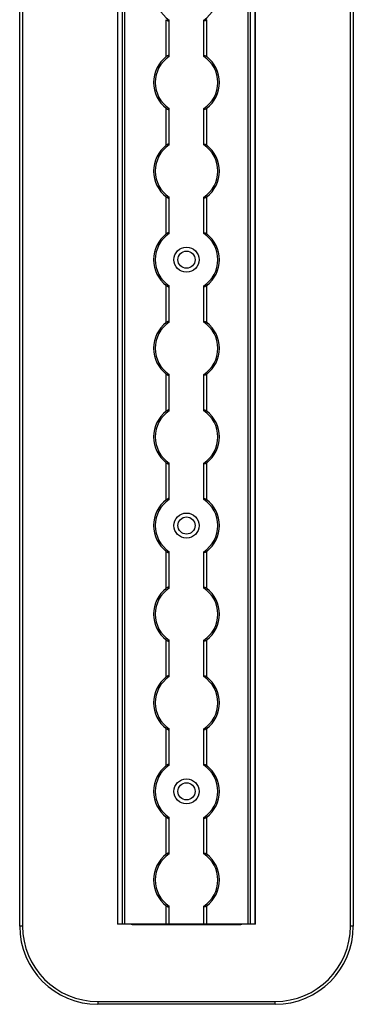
# Model space of a CAD drawing. Header units: millimetres. Extents: x -138 to 5612, y -1401 to 2631.
# Tile 36 of 116: x 2518 to 2624, y 542 to 857. Entities that reach past the tile are written whole.
import ezdxf

# ---------------------------------------------------------------- set-up
doc = ezdxf.new("R2010")
doc.units = ezdxf.units.MM

msp = doc.modelspace()

# ---------------------------------------------------------------- linework, layer by layer
at = {"color": 7, "linetype": 'Continuous', "lineweight": 25}
for p, q in [((2517.86, 567.5), (2517.86, 1757.2)), ((2518.76, 1757.2), (2518.76, 567.5)), ((2549.16, 1756.55), (2549.16, 568.05)), ((2549.19, 568.05), (2549.19, 1756.55)), ((2550.72, 568.05), (2550.72, 1756.55)), ((2551.43, 568.05), (2551.43, 1756.55)), ((2590.88, 568.05), (2590.88, 1756.55)), ((2591.59, 568.05), (2591.59, 1756.55)), ((2593.13, 568.05), (2593.13, 1756.55)), ((2593.16, 568.05), (2593.16, 1756.55)), ((2623.56, 567.5), (2623.56, 1757.2)), ((2624.46, 1757.2), (2624.46, 567.5)), ((2564.66, 845.15), (2564.66, 856.95)), ((2565.66, 845.35), (2565.66, 856.75)), ((2576.66, 845.35), (2576.66, 856.75)), ((2577.66, 845.15), (2577.66, 856.95)), ((2564.66, 816.85), (2564.66, 828.65)), ((2565.66, 817.05), (2565.66, 828.45)), ((2576.66, 817.05), (2576.66, 828.45)), ((2577.66, 816.85), (2577.66, 828.65)), ((2564.66, 788.55), (2564.66, 800.35)), ((2565.66, 788.75), (2565.66, 800.15)), ((2576.66, 788.75), (2576.66, 800.15)), ((2577.66, 788.55), (2577.66, 800.35)), ((2564.66, 760.25), (2564.66, 772.05)), ((2565.66, 760.45), (2565.66, 771.85)), ((2576.66, 760.45), (2576.66, 771.85)), ((2577.66, 760.25), (2577.66, 772.05)), ((2564.66, 731.95), (2564.66, 743.75)), ((2565.66, 732.15), (2565.66, 743.55)), ((2576.66, 732.15), (2576.66, 743.55)), ((2577.66, 731.95), (2577.66, 743.75)), ((2564.66, 703.65), (2564.66, 715.45)), ((2565.66, 703.85), (2565.66, 715.25)), ((2576.66, 703.85), (2576.66, 715.25)), ((2577.66, 703.65), (2577.66, 715.45)), ((2564.66, 675.35), (2564.66, 687.15)), ((2565.66, 675.55), (2565.66, 686.95)), ((2576.66, 675.55), (2576.66, 686.95)), ((2577.66, 675.35), (2577.66, 687.15)), ((2564.66, 647.05), (2564.66, 658.85)), ((2565.66, 647.25), (2565.66, 658.65)), ((2576.66, 647.25), (2576.66, 658.65)), ((2577.66, 647.05), (2577.66, 658.85)), ((2564.66, 618.75), (2564.66, 630.55)), ((2565.66, 618.95), (2565.66, 630.35)), ((2576.66, 618.95), (2576.66, 630.35)), ((2577.66, 618.75), (2577.66, 630.55)), ((2564.66, 590.45), (2564.66, 602.25)), ((2565.66, 590.65), (2565.66, 602.05)), ((2576.66, 590.65), (2576.66, 602.05)), ((2577.66, 590.45), (2577.66, 602.25)), ((2564.66, 568.05), (2564.66, 573.95)), ((2565.66, 568.05), (2565.66, 573.75)), ((2576.66, 568.05), (2576.66, 573.75)), ((2577.66, 568.05), (2577.66, 573.95)), ((2518.76, 567.5), (2517.86, 567.5)), ((2593.16, 568.05), (2549.16, 568.05)), ((2554.06, 568), (2588.26, 568)), ((2624.46, 567.5), (2623.56, 567.5)), ((2542.86, 543.4), (2599.46, 543.4)), ((2542.86, 543.4), (2542.86, 542.5)), ((2599.46, 542.5), (2542.86, 542.5)), ((2599.46, 542.5), (2599.46, 543.4))]:
    msp.add_line(p, q, dxfattribs=at)
for centre, radius in [((2571.16, 780.3), 4), ((2571.16, 780.3), 2.75), ((2571.16, 695.4), 4), ((2571.16, 695.4), 2.75), ((2571.16, 610.5), 4), ((2571.16, 610.5), 2.75)]:
    msp.add_circle(centre, radius, dxfattribs=at)
for centre, radius, start, end in [((2571.16, 865.2), 10, 123.367, 236.633), ((2571.16, 865.2), 10, 303.367, 56.633), ((2571.16, 836.9), 10.5, 128.2466, 231.7534), ((2571.16, 836.9), 10, 123.367, 236.633), ((2571.16, 836.9), 10, 303.367, 56.633), ((2571.16, 836.9), 10.5, 308.2466, 51.7534), ((2571.16, 808.6), 10.5, 128.2466, 231.7534), ((2571.16, 808.6), 10, 123.367, 236.633), ((2571.16, 808.6), 10, 303.367, 56.633), ((2571.16, 808.6), 10.5, 308.2466, 51.7534), ((2571.16, 780.3), 10.5, 128.2466, 231.7534), ((2571.16, 780.3), 10, 123.367, 236.633), ((2571.16, 780.3), 10, 303.367, 56.633), ((2571.16, 780.3), 10.5, 308.2466, 51.7534), ((2571.16, 752), 10.5, 128.2466, 231.7534), ((2571.16, 752), 10, 123.367, 236.633), ((2571.16, 752), 10, 303.367, 56.633), ((2571.16, 752), 10.5, 308.2466, 51.7534), ((2571.16, 723.7), 10.5, 128.2466, 231.7534), ((2571.16, 723.7), 10, 123.367, 236.633), ((2571.16, 723.7), 10, 303.367, 56.633), ((2571.16, 723.7), 10.5, 308.2466, 51.7534), ((2571.16, 695.4), 10.5, 128.2466, 231.7534), ((2571.16, 695.4), 10, 123.367, 236.633), ((2571.16, 695.4), 10, 303.367, 56.633), ((2571.16, 695.4), 10.5, 308.2466, 51.7534), ((2571.16, 667.1), 10.5, 128.2466, 231.7534), ((2571.16, 667.1), 10, 123.367, 236.633), ((2571.16, 667.1), 10, 303.367, 56.633), ((2571.16, 667.1), 10.5, 308.2466, 51.7534), ((2571.16, 638.8), 10.5, 128.2466, 231.7534), ((2571.16, 638.8), 10, 123.367, 236.633), ((2571.16, 638.8), 10, 303.367, 56.633), ((2571.16, 638.8), 10.5, 308.2466, 51.7534), ((2571.16, 610.5), 10.5, 128.2466, 231.7534), ((2571.16, 610.5), 10, 123.367, 236.633), ((2571.16, 610.5), 10, 303.367, 56.633), ((2571.16, 610.5), 10.5, 308.2466, 51.7534), ((2571.16, 582.2), 10.5, 128.2466, 231.7534), ((2571.16, 582.2), 10, 123.367, 236.633), ((2571.16, 582.2), 10, 303.367, 56.633), ((2571.16, 582.2), 10.5, 308.2466, 51.7534), ((2542.86, 567.5), 25, 180, 270), ((2542.86, 567.5), 24.1, 180, 270), ((2554.06, 571), 3, 259.5247, 270), ((2588.26, 571), 3, 270, 280.4753), ((2599.46, 567.5), 24.1, 270, 0), ((2599.46, 567.5), 25, 270, 360)]:
    msp.add_arc(centre, radius, start, end, dxfattribs=at)
for points, knots in [([(2564.66, 856.95), (2564.77, 856.87), (2564.88, 856.79), (2565.12, 856.66), (2565.24, 856.61), (2565.44, 856.57), (2565.52, 856.58), (2565.63, 856.63), (2565.66, 856.68), (2565.66, 856.75)], [0, 0, 0, 0, 0.25, 0.25, 0.5, 0.5, 0.75, 0.75, 1, 1, 1, 1]), ([(2577.66, 856.95), (2577.55, 856.87), (2577.43, 856.79), (2577.19, 856.66), (2577.07, 856.61), (2576.87, 856.57), (2576.79, 856.58), (2576.68, 856.63), (2576.66, 856.68), (2576.66, 856.75)], [0, 0, 0, 0, 0.25, 0.25, 0.5, 0.5, 0.75, 0.75, 1, 1, 1, 1]), ([(2565.66, 845.35), (2565.66, 845.39), (2565.65, 845.41), (2565.62, 845.46), (2565.6, 845.48), (2565.53, 845.52), (2565.44, 845.53), (2565.24, 845.49), (2565.12, 845.44), (2564.89, 845.31), (2564.77, 845.23), (2564.66, 845.15)], [0, 0, 0, 0, 0.125, 0.125, 0.25, 0.25, 0.5, 0.5, 0.75, 0.75, 1, 1, 1, 1]), ([(2576.66, 845.35), (2576.66, 845.39), (2576.66, 845.41), (2576.69, 845.46), (2576.71, 845.48), (2576.79, 845.52), (2576.87, 845.53), (2577.07, 845.49), (2577.19, 845.44), (2577.43, 845.31), (2577.54, 845.23), (2577.66, 845.15)], [0, 0, 0, 0, 0.125, 0.125, 0.25, 0.25, 0.5, 0.5, 0.75, 0.75, 1, 1, 1, 1]), ([(2564.66, 828.65), (2564.77, 828.57), (2564.88, 828.49), (2565.12, 828.36), (2565.24, 828.31), (2565.44, 828.27), (2565.52, 828.28), (2565.63, 828.33), (2565.66, 828.38), (2565.66, 828.45)], [0, 0, 0, 0, 0.25, 0.25, 0.5, 0.5, 0.75, 0.75, 1, 1, 1, 1]), ([(2577.66, 828.65), (2577.55, 828.57), (2577.43, 828.49), (2577.19, 828.36), (2577.07, 828.31), (2576.87, 828.27), (2576.79, 828.28), (2576.68, 828.33), (2576.66, 828.38), (2576.66, 828.45)], [0, 0, 0, 0, 0.25, 0.25, 0.5, 0.5, 0.75, 0.75, 1, 1, 1, 1]), ([(2565.66, 817.05), (2565.66, 817.09), (2565.65, 817.11), (2565.62, 817.16), (2565.6, 817.18), (2565.53, 817.22), (2565.44, 817.23), (2565.24, 817.19), (2565.12, 817.14), (2564.89, 817.01), (2564.77, 816.93), (2564.66, 816.85)], [0, 0, 0, 0, 0.125, 0.125, 0.25, 0.25, 0.5, 0.5, 0.75, 0.75, 1, 1, 1, 1]), ([(2576.66, 817.05), (2576.66, 817.09), (2576.66, 817.11), (2576.69, 817.16), (2576.71, 817.18), (2576.79, 817.22), (2576.87, 817.23), (2577.07, 817.19), (2577.19, 817.14), (2577.43, 817.01), (2577.54, 816.93), (2577.66, 816.85)], [0, 0, 0, 0, 0.125, 0.125, 0.25, 0.25, 0.5, 0.5, 0.75, 0.75, 1, 1, 1, 1]), ([(2564.66, 800.35), (2564.77, 800.27), (2564.88, 800.19), (2565.12, 800.06), (2565.24, 800.01), (2565.44, 799.97), (2565.52, 799.98), (2565.63, 800.03), (2565.66, 800.08), (2565.66, 800.15)], [0, 0, 0, 0, 0.25, 0.25, 0.5, 0.5, 0.75, 0.75, 1, 1, 1, 1]), ([(2577.66, 800.35), (2577.55, 800.27), (2577.43, 800.19), (2577.19, 800.06), (2577.07, 800.01), (2576.87, 799.97), (2576.79, 799.98), (2576.68, 800.03), (2576.66, 800.08), (2576.66, 800.15)], [0, 0, 0, 0, 0.25, 0.25, 0.5, 0.5, 0.75, 0.75, 1, 1, 1, 1]), ([(2565.66, 788.75), (2565.66, 788.79), (2565.65, 788.81), (2565.62, 788.86), (2565.6, 788.88), (2565.53, 788.92), (2565.44, 788.93), (2565.24, 788.89), (2565.12, 788.84), (2564.89, 788.71), (2564.77, 788.63), (2564.66, 788.55)], [0, 0, 0, 0, 0.125, 0.125, 0.25, 0.25, 0.5, 0.5, 0.75, 0.75, 1, 1, 1, 1]), ([(2576.66, 788.75), (2576.66, 788.79), (2576.66, 788.81), (2576.69, 788.86), (2576.71, 788.88), (2576.79, 788.92), (2576.87, 788.93), (2577.07, 788.89), (2577.19, 788.84), (2577.43, 788.71), (2577.54, 788.63), (2577.66, 788.55)], [0, 0, 0, 0, 0.125, 0.125, 0.25, 0.25, 0.5, 0.5, 0.75, 0.75, 1, 1, 1, 1]), ([(2564.66, 772.05), (2564.77, 771.97), (2564.88, 771.89), (2565.12, 771.76), (2565.24, 771.71), (2565.44, 771.67), (2565.52, 771.68), (2565.63, 771.73), (2565.66, 771.78), (2565.66, 771.85)], [0, 0, 0, 0, 0.25, 0.25, 0.5, 0.5, 0.75, 0.75, 1, 1, 1, 1]), ([(2577.66, 772.05), (2577.55, 771.97), (2577.43, 771.89), (2577.19, 771.76), (2577.07, 771.71), (2576.87, 771.67), (2576.79, 771.68), (2576.68, 771.73), (2576.66, 771.78), (2576.66, 771.85)], [0, 0, 0, 0, 0.25, 0.25, 0.5, 0.5, 0.75, 0.75, 1, 1, 1, 1]), ([(2565.66, 760.45), (2565.66, 760.49), (2565.65, 760.51), (2565.62, 760.56), (2565.6, 760.58), (2565.53, 760.62), (2565.44, 760.63), (2565.24, 760.59), (2565.12, 760.54), (2564.89, 760.41), (2564.77, 760.33), (2564.66, 760.25)], [0, 0, 0, 0, 0.125, 0.125, 0.25, 0.25, 0.5, 0.5, 0.75, 0.75, 1, 1, 1, 1]), ([(2576.66, 760.45), (2576.66, 760.49), (2576.66, 760.51), (2576.69, 760.56), (2576.71, 760.58), (2576.79, 760.62), (2576.87, 760.63), (2577.07, 760.59), (2577.19, 760.54), (2577.43, 760.41), (2577.54, 760.33), (2577.66, 760.25)], [0, 0, 0, 0, 0.125, 0.125, 0.25, 0.25, 0.5, 0.5, 0.75, 0.75, 1, 1, 1, 1]), ([(2564.66, 743.75), (2564.77, 743.67), (2564.88, 743.59), (2565.12, 743.46), (2565.24, 743.41), (2565.44, 743.37), (2565.52, 743.38), (2565.63, 743.43), (2565.66, 743.48), (2565.66, 743.55)], [0, 0, 0, 0, 0.25, 0.25, 0.5, 0.5, 0.75, 0.75, 1, 1, 1, 1]), ([(2577.66, 743.75), (2577.55, 743.67), (2577.43, 743.59), (2577.19, 743.46), (2577.07, 743.41), (2576.87, 743.37), (2576.79, 743.38), (2576.68, 743.43), (2576.66, 743.48), (2576.66, 743.55)], [0, 0, 0, 0, 0.25, 0.25, 0.5, 0.5, 0.75, 0.75, 1, 1, 1, 1]), ([(2565.66, 732.15), (2565.66, 732.19), (2565.65, 732.21), (2565.62, 732.26), (2565.6, 732.28), (2565.53, 732.32), (2565.44, 732.33), (2565.24, 732.29), (2565.12, 732.24), (2564.89, 732.11), (2564.77, 732.03), (2564.66, 731.95)], [0, 0, 0, 0, 0.125, 0.125, 0.25, 0.25, 0.5, 0.5, 0.75, 0.75, 1, 1, 1, 1]), ([(2576.66, 732.15), (2576.66, 732.19), (2576.66, 732.21), (2576.69, 732.26), (2576.71, 732.28), (2576.79, 732.32), (2576.87, 732.33), (2577.07, 732.29), (2577.19, 732.24), (2577.43, 732.11), (2577.54, 732.03), (2577.66, 731.95)], [0, 0, 0, 0, 0.125, 0.125, 0.25, 0.25, 0.5, 0.5, 0.75, 0.75, 1, 1, 1, 1]), ([(2564.66, 715.45), (2564.77, 715.37), (2564.88, 715.29), (2565.12, 715.16), (2565.24, 715.11), (2565.44, 715.07), (2565.52, 715.08), (2565.63, 715.13), (2565.66, 715.18), (2565.66, 715.25)], [0, 0, 0, 0, 0.25, 0.25, 0.5, 0.5, 0.75, 0.75, 1, 1, 1, 1]), ([(2577.66, 715.45), (2577.55, 715.37), (2577.43, 715.29), (2577.19, 715.16), (2577.07, 715.11), (2576.87, 715.07), (2576.79, 715.08), (2576.68, 715.13), (2576.66, 715.18), (2576.66, 715.25)], [0, 0, 0, 0, 0.25, 0.25, 0.5, 0.5, 0.75, 0.75, 1, 1, 1, 1]), ([(2565.66, 703.85), (2565.66, 703.89), (2565.65, 703.91), (2565.62, 703.96), (2565.6, 703.98), (2565.53, 704.02), (2565.44, 704.03), (2565.24, 703.99), (2565.12, 703.94), (2564.89, 703.81), (2564.77, 703.73), (2564.66, 703.65)], [0, 0, 0, 0, 0.125, 0.125, 0.25, 0.25, 0.5, 0.5, 0.75, 0.75, 1, 1, 1, 1]), ([(2576.66, 703.85), (2576.66, 703.89), (2576.66, 703.91), (2576.69, 703.96), (2576.71, 703.98), (2576.79, 704.02), (2576.87, 704.03), (2577.07, 703.99), (2577.19, 703.94), (2577.43, 703.81), (2577.54, 703.73), (2577.66, 703.65)], [0, 0, 0, 0, 0.125, 0.125, 0.25, 0.25, 0.5, 0.5, 0.75, 0.75, 1, 1, 1, 1]), ([(2564.66, 687.15), (2564.77, 687.07), (2564.88, 686.99), (2565.12, 686.86), (2565.24, 686.81), (2565.44, 686.77), (2565.52, 686.78), (2565.63, 686.83), (2565.66, 686.88), (2565.66, 686.95)], [0, 0, 0, 0, 0.25, 0.25, 0.5, 0.5, 0.75, 0.75, 1, 1, 1, 1]), ([(2577.66, 687.15), (2577.55, 687.07), (2577.43, 686.99), (2577.19, 686.86), (2577.07, 686.81), (2576.87, 686.77), (2576.79, 686.78), (2576.68, 686.83), (2576.66, 686.88), (2576.66, 686.95)], [0, 0, 0, 0, 0.25, 0.25, 0.5, 0.5, 0.75, 0.75, 1, 1, 1, 1]), ([(2565.66, 675.55), (2565.66, 675.59), (2565.65, 675.61), (2565.62, 675.66), (2565.6, 675.68), (2565.53, 675.72), (2565.44, 675.73), (2565.24, 675.69), (2565.12, 675.64), (2564.89, 675.51), (2564.77, 675.43), (2564.66, 675.35)], [0, 0, 0, 0, 0.125, 0.125, 0.25, 0.25, 0.5, 0.5, 0.75, 0.75, 1, 1, 1, 1]), ([(2576.66, 675.55), (2576.66, 675.59), (2576.66, 675.61), (2576.69, 675.66), (2576.71, 675.68), (2576.79, 675.72), (2576.87, 675.73), (2577.07, 675.69), (2577.19, 675.64), (2577.43, 675.51), (2577.54, 675.43), (2577.66, 675.35)], [0, 0, 0, 0, 0.125, 0.125, 0.25, 0.25, 0.5, 0.5, 0.75, 0.75, 1, 1, 1, 1]), ([(2564.66, 658.85), (2564.77, 658.77), (2564.88, 658.69), (2565.12, 658.56), (2565.24, 658.51), (2565.44, 658.47), (2565.52, 658.48), (2565.63, 658.53), (2565.66, 658.58), (2565.66, 658.65)], [0, 0, 0, 0, 0.25, 0.25, 0.5, 0.5, 0.75, 0.75, 1, 1, 1, 1]), ([(2577.66, 658.85), (2577.55, 658.77), (2577.43, 658.69), (2577.19, 658.56), (2577.07, 658.51), (2576.87, 658.47), (2576.79, 658.48), (2576.68, 658.53), (2576.66, 658.58), (2576.66, 658.65)], [0, 0, 0, 0, 0.25, 0.25, 0.5, 0.5, 0.75, 0.75, 1, 1, 1, 1]), ([(2565.66, 647.25), (2565.66, 647.29), (2565.65, 647.31), (2565.62, 647.36), (2565.6, 647.38), (2565.53, 647.42), (2565.44, 647.43), (2565.24, 647.39), (2565.12, 647.34), (2564.89, 647.21), (2564.77, 647.13), (2564.66, 647.05)], [0, 0, 0, 0, 0.125, 0.125, 0.25, 0.25, 0.5, 0.5, 0.75, 0.75, 1, 1, 1, 1]), ([(2576.66, 647.25), (2576.66, 647.29), (2576.66, 647.31), (2576.69, 647.36), (2576.71, 647.38), (2576.79, 647.42), (2576.87, 647.43), (2577.07, 647.39), (2577.19, 647.34), (2577.43, 647.21), (2577.54, 647.13), (2577.66, 647.05)], [0, 0, 0, 0, 0.125, 0.125, 0.25, 0.25, 0.5, 0.5, 0.75, 0.75, 1, 1, 1, 1]), ([(2564.66, 630.55), (2564.77, 630.47), (2564.88, 630.39), (2565.12, 630.26), (2565.24, 630.21), (2565.44, 630.17), (2565.52, 630.18), (2565.63, 630.23), (2565.66, 630.28), (2565.66, 630.35)], [0, 0, 0, 0, 0.25, 0.25, 0.5, 0.5, 0.75, 0.75, 1, 1, 1, 1]), ([(2577.66, 630.55), (2577.55, 630.47), (2577.43, 630.39), (2577.19, 630.26), (2577.07, 630.21), (2576.87, 630.17), (2576.79, 630.18), (2576.68, 630.23), (2576.66, 630.28), (2576.66, 630.35)], [0, 0, 0, 0, 0.25, 0.25, 0.5, 0.5, 0.75, 0.75, 1, 1, 1, 1]), ([(2565.66, 618.95), (2565.66, 618.99), (2565.65, 619.01), (2565.62, 619.06), (2565.6, 619.08), (2565.53, 619.12), (2565.44, 619.13), (2565.24, 619.09), (2565.12, 619.04), (2564.89, 618.91), (2564.77, 618.83), (2564.66, 618.75)], [0, 0, 0, 0, 0.125, 0.125, 0.25, 0.25, 0.5, 0.5, 0.75, 0.75, 1, 1, 1, 1]), ([(2576.66, 618.95), (2576.66, 618.99), (2576.66, 619.01), (2576.69, 619.06), (2576.71, 619.08), (2576.79, 619.12), (2576.87, 619.13), (2577.07, 619.09), (2577.19, 619.04), (2577.43, 618.91), (2577.54, 618.83), (2577.66, 618.75)], [0, 0, 0, 0, 0.125, 0.125, 0.25, 0.25, 0.5, 0.5, 0.75, 0.75, 1, 1, 1, 1]), ([(2564.66, 602.25), (2564.77, 602.17), (2564.88, 602.09), (2565.12, 601.96), (2565.24, 601.91), (2565.44, 601.87), (2565.52, 601.88), (2565.63, 601.93), (2565.66, 601.98), (2565.66, 602.05)], [0, 0, 0, 0, 0.25, 0.25, 0.5, 0.5, 0.75, 0.75, 1, 1, 1, 1]), ([(2577.66, 602.25), (2577.55, 602.17), (2577.43, 602.09), (2577.19, 601.96), (2577.07, 601.91), (2576.87, 601.87), (2576.79, 601.88), (2576.68, 601.93), (2576.66, 601.98), (2576.66, 602.05)], [0, 0, 0, 0, 0.25, 0.25, 0.5, 0.5, 0.75, 0.75, 1, 1, 1, 1]), ([(2565.66, 590.65), (2565.66, 590.69), (2565.65, 590.71), (2565.62, 590.76), (2565.6, 590.78), (2565.53, 590.82), (2565.44, 590.83), (2565.24, 590.79), (2565.12, 590.74), (2564.89, 590.61), (2564.77, 590.53), (2564.66, 590.45)], [0, 0, 0, 0, 0.125, 0.125, 0.25, 0.25, 0.5, 0.5, 0.75, 0.75, 1, 1, 1, 1]), ([(2576.66, 590.65), (2576.66, 590.69), (2576.66, 590.71), (2576.69, 590.76), (2576.71, 590.78), (2576.79, 590.82), (2576.87, 590.83), (2577.07, 590.79), (2577.19, 590.74), (2577.43, 590.61), (2577.54, 590.53), (2577.66, 590.45)], [0, 0, 0, 0, 0.125, 0.125, 0.25, 0.25, 0.5, 0.5, 0.75, 0.75, 1, 1, 1, 1]), ([(2564.66, 573.95), (2564.77, 573.87), (2564.88, 573.79), (2565.12, 573.66), (2565.24, 573.61), (2565.44, 573.57), (2565.52, 573.58), (2565.63, 573.63), (2565.66, 573.68), (2565.66, 573.75)], [0, 0, 0, 0, 0.25, 0.25, 0.5, 0.5, 0.75, 0.75, 1, 1, 1, 1]), ([(2577.66, 573.95), (2577.55, 573.87), (2577.43, 573.79), (2577.19, 573.66), (2577.07, 573.61), (2576.87, 573.57), (2576.79, 573.58), (2576.68, 573.63), (2576.66, 573.68), (2576.66, 573.75)], [0, 0, 0, 0, 0.25, 0.25, 0.5, 0.5, 0.75, 0.75, 1, 1, 1, 1])]:
    msp.add_open_spline(points, degree=3, knots=knots, dxfattribs=at)
for points in [[(2565.66, 856.75), (2565.66, 856.78), (2565.66, 856.81), (2565.66, 856.85)], [(2576.66, 856.75), (2576.66, 856.78), (2576.66, 856.81), (2576.66, 856.85)], [(2565.66, 845.25), (2565.66, 845.29), (2565.66, 845.32), (2565.66, 845.35)], [(2576.66, 845.25), (2576.66, 845.29), (2576.66, 845.32), (2576.66, 845.35)], [(2565.66, 828.45), (2565.66, 828.48), (2565.66, 828.51), (2565.66, 828.55)], [(2576.66, 828.45), (2576.66, 828.48), (2576.66, 828.51), (2576.66, 828.55)], [(2565.66, 816.95), (2565.66, 816.99), (2565.66, 817.02), (2565.66, 817.05)], [(2576.66, 816.95), (2576.66, 816.99), (2576.66, 817.02), (2576.66, 817.05)], [(2565.66, 800.15), (2565.66, 800.18), (2565.66, 800.21), (2565.66, 800.25)], [(2576.66, 800.15), (2576.66, 800.18), (2576.66, 800.21), (2576.66, 800.25)], [(2565.66, 788.65), (2565.66, 788.69), (2565.66, 788.72), (2565.66, 788.75)], [(2576.66, 788.65), (2576.66, 788.69), (2576.66, 788.72), (2576.66, 788.75)], [(2565.66, 771.85), (2565.66, 771.88), (2565.66, 771.91), (2565.66, 771.95)], [(2576.66, 771.85), (2576.66, 771.88), (2576.66, 771.91), (2576.66, 771.95)], [(2565.66, 760.35), (2565.66, 760.39), (2565.66, 760.42), (2565.66, 760.45)], [(2576.66, 760.35), (2576.66, 760.39), (2576.66, 760.42), (2576.66, 760.45)], [(2565.66, 743.55), (2565.66, 743.58), (2565.66, 743.61), (2565.66, 743.65)], [(2576.66, 743.55), (2576.66, 743.58), (2576.66, 743.61), (2576.66, 743.65)], [(2565.66, 732.05), (2565.66, 732.09), (2565.66, 732.12), (2565.66, 732.15)], [(2576.66, 732.05), (2576.66, 732.09), (2576.66, 732.12), (2576.66, 732.15)], [(2565.66, 715.25), (2565.66, 715.28), (2565.66, 715.31), (2565.66, 715.35)], [(2576.66, 715.25), (2576.66, 715.28), (2576.66, 715.31), (2576.66, 715.35)], [(2565.66, 703.75), (2565.66, 703.79), (2565.66, 703.82), (2565.66, 703.85)], [(2576.66, 703.75), (2576.66, 703.79), (2576.66, 703.82), (2576.66, 703.85)], [(2565.66, 686.95), (2565.66, 686.98), (2565.66, 687.01), (2565.66, 687.05)], [(2576.66, 686.95), (2576.66, 686.98), (2576.66, 687.01), (2576.66, 687.05)], [(2565.66, 675.45), (2565.66, 675.49), (2565.66, 675.52), (2565.66, 675.55)], [(2576.66, 675.45), (2576.66, 675.49), (2576.66, 675.52), (2576.66, 675.55)], [(2565.66, 658.65), (2565.66, 658.68), (2565.66, 658.71), (2565.66, 658.75)], [(2576.66, 658.65), (2576.66, 658.68), (2576.66, 658.71), (2576.66, 658.75)], [(2565.66, 647.15), (2565.66, 647.19), (2565.66, 647.22), (2565.66, 647.25)], [(2576.66, 647.15), (2576.66, 647.19), (2576.66, 647.22), (2576.66, 647.25)], [(2565.66, 630.35), (2565.66, 630.38), (2565.66, 630.41), (2565.66, 630.45)], [(2576.66, 630.35), (2576.66, 630.38), (2576.66, 630.41), (2576.66, 630.45)], [(2565.66, 618.85), (2565.66, 618.89), (2565.66, 618.92), (2565.66, 618.95)], [(2576.66, 618.85), (2576.66, 618.89), (2576.66, 618.92), (2576.66, 618.95)], [(2565.66, 602.05), (2565.66, 602.08), (2565.66, 602.11), (2565.66, 602.15)], [(2576.66, 602.05), (2576.66, 602.08), (2576.66, 602.11), (2576.66, 602.15)], [(2565.66, 590.55), (2565.66, 590.59), (2565.66, 590.62), (2565.66, 590.65)], [(2576.66, 590.55), (2576.66, 590.59), (2576.66, 590.62), (2576.66, 590.65)], [(2565.66, 573.75), (2565.66, 573.78), (2565.66, 573.81), (2565.66, 573.85)], [(2576.66, 573.75), (2576.66, 573.78), (2576.66, 573.81), (2576.66, 573.85)]]:
    msp.add_open_spline(points, degree=3, dxfattribs=at)

doc.saveas('drawing.dxf')
